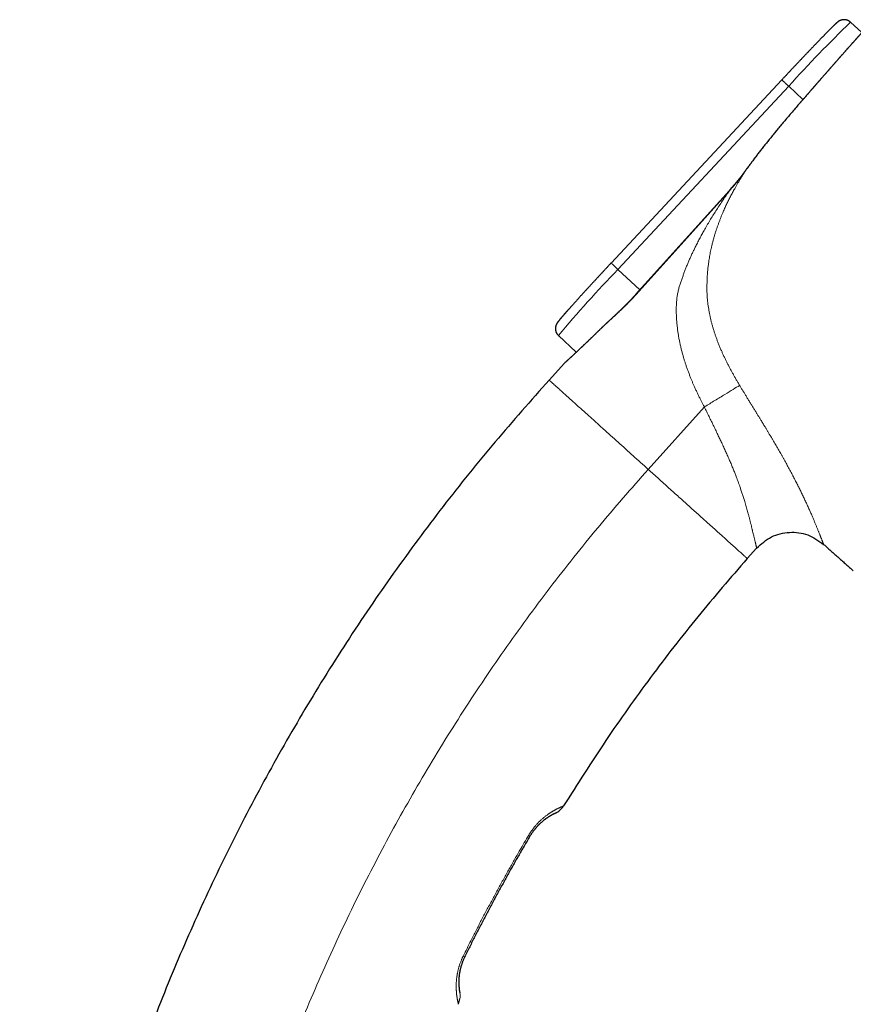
# Model space of a CAD drawing. Header units: millimetres. Extents: x 8 to 587, y 12 to 540.
# Tile 246 of 256: x 446 to 534, y 423 to 526. Entities that reach past the tile are written whole.
import ezdxf

# ---------------------------------------------------------------- set-up
doc = ezdxf.new("R2010")
doc.units = ezdxf.units.MM

msp = doc.modelspace()

# ---------------------------------------------------------------- linework, layer by layer
at = {"color": 7, "linetype": 'Continuous', "lineweight": 30}
for p, q in [((534.69, 524.96), (533.51, 526.05)), ((526.29, 520), (508.35, 500.77)), ((520.74, 508.35), (510.92, 497.45)), ((502.82, 493.15), (504.69, 491.4)), ((503.45, 490.25), (501.84, 488.47)), ((523.64, 470.83), (522.65, 469.73)), ((492.31, 422.92), (492.47, 423.51))]:
    msp.add_line(p, q, dxfattribs=at)
at = {"color": 252, "linetype": 'Continuous', "lineweight": 0}
for p, q in [((527.01, 519.33), (509.07, 500.1)), ((527.01, 519.33), (528.51, 517.94)), ((528.18, 517.56), (528.18, 517.56)), ((520.76, 508.33), (510.95, 497.43)), ((520.76, 508.33), (520.74, 508.35)), ((509.07, 500.1), (511.37, 497.95)), ((510.95, 497.43), (510.92, 497.45)), ((518.15, 485.66), (512.25, 479.1))]:
    msp.add_line(p, q, dxfattribs=at)
at = {"color": 252, "linetype": 'Continuous', "lineweight": 0, "flags": 128}
for points in [[(527.01, 519.33), (526.97, 519.37), (526.93, 519.4), (526.9, 519.44), (526.86, 519.47), (526.83, 519.5), (526.79, 519.54), (526.76, 519.57), (526.72, 519.6), (526.69, 519.63), (526.66, 519.66), (526.62, 519.69), (526.59, 519.72), (526.56, 519.75), (526.54, 519.78), (526.51, 519.8), (526.48, 519.82), (526.46, 519.85), (526.44, 519.87), (526.41, 519.89), (526.39, 519.91), (526.38, 519.92), (526.36, 519.94), (526.34, 519.95), (526.33, 519.97), (526.32, 519.98), (526.31, 519.98), (526.3, 519.99), (526.3, 520), (526.29, 520), (526.29, 520), (526.29, 520)], [(522.49, 510.51), (522.49, 510.51), (522.49, 510.51)], [(509.07, 500.1), (509.03, 500.14), (509, 500.17), (508.96, 500.21), (508.92, 500.24), (508.89, 500.27), (508.85, 500.31), (508.82, 500.34), (508.78, 500.37), (508.75, 500.4), (508.72, 500.43), (508.68, 500.46), (508.65, 500.49), (508.62, 500.52), (508.6, 500.54), (508.57, 500.57), (508.54, 500.59), (508.52, 500.62), (508.5, 500.64), (508.47, 500.66), (508.45, 500.68), (508.44, 500.69), (508.42, 500.71), (508.41, 500.72), (508.39, 500.73), (508.38, 500.74), (508.37, 500.75), (508.36, 500.76), (508.36, 500.77), (508.35, 500.77), (508.35, 500.77), (508.35, 500.77)]]:
    msp.add_lwpolyline(points, dxfattribs=at)
at = {"color": 252, "linetype": 'Continuous', "lineweight": 0}
for centre, radius, start, end in [((620.99, 434.87), 126.36, 133.8096, 138.0503), ((597.69, 414.17), 123.44, 135.8804, 140.2225), ((499.25, 439.92), 0.868, 49.2334, 60.081), ((492.39, 427.12), 0.961, 53.899, 64.4728)]:
    msp.add_arc(centre, radius, start, end, dxfattribs=at)
at = {"color": 7, "linetype": 'Continuous', "lineweight": 30}
for points, knots in [([(533.51, 526.05), (533.5, 526.06), (533.48, 526.08), (533.45, 526.11), (533.41, 526.13), (533.37, 526.16), (533.33, 526.19), (533.29, 526.21), (533.25, 526.23), (533.21, 526.25), (533.16, 526.26), (533.12, 526.28), (533.08, 526.29), (533.03, 526.3), (532.99, 526.31), (532.94, 526.32), (532.9, 526.32), (532.86, 526.32), (532.81, 526.32), (532.77, 526.32), (532.73, 526.32), (532.69, 526.31), (532.65, 526.31), (532.62, 526.3), (532.58, 526.29), (532.55, 526.28), (532.52, 526.27), (532.49, 526.26), (532.46, 526.25), (532.43, 526.24), (532.41, 526.23), (532.39, 526.22), (532.37, 526.21), (532.34, 526.2), (532.33, 526.19), (532.31, 526.18), (532.29, 526.17), (532.27, 526.16), (532.25, 526.15), (532.24, 526.14), (532.22, 526.12), (532.2, 526.11), (532.19, 526.1), (532.17, 526.08), (532.15, 526.07), (532.13, 526.05), (532.1, 526.03), (532.07, 526), (532.03, 525.97), (532, 525.94), (531.97, 525.91), (531.93, 525.88), (531.9, 525.85), (531.87, 525.82), (531.83, 525.78), (531.79, 525.75), (531.76, 525.71), (531.72, 525.67), (531.68, 525.63), (531.64, 525.59), (531.59, 525.55), (531.55, 525.51), (531.51, 525.47), (531.46, 525.42), (531.41, 525.37), (531.36, 525.32), (531.31, 525.27), (531.26, 525.22), (531.21, 525.17), (531.16, 525.12), (531.1, 525.06), (531.05, 525), (530.99, 524.95), (530.93, 524.89), (530.87, 524.83), (530.81, 524.77), (530.75, 524.7), (530.69, 524.64), (530.62, 524.57), (530.56, 524.5), (530.49, 524.44), (530.43, 524.37), (530.36, 524.3), (530.29, 524.22), (530.22, 524.15), (530.15, 524.08), (530.07, 524), (530, 523.93), (529.92, 523.85), (529.85, 523.77), (529.77, 523.69), (529.7, 523.61), (529.62, 523.53), (529.54, 523.44), (529.46, 523.36), (529.38, 523.28), (529.3, 523.19), (529.21, 523.1), (529.13, 523.02), (529.05, 522.93), (528.96, 522.84), (528.88, 522.75), (528.79, 522.66), (528.7, 522.57), (528.62, 522.48), (528.53, 522.38), (528.44, 522.29), (528.35, 522.2), (528.26, 522.1), (528.17, 522.01), (528.08, 521.91), (527.99, 521.82), (527.9, 521.72), (527.81, 521.62), (527.72, 521.52), (527.62, 521.42), (527.53, 521.33), (527.44, 521.23), (527.34, 521.13), (527.25, 521.03), (527.16, 520.93), (527.06, 520.83), (526.97, 520.73), (526.87, 520.63), (526.78, 520.52), (526.68, 520.42), (526.59, 520.32), (526.49, 520.22), (526.4, 520.12), (526.33, 520.05), (526.3, 520.01), (526.29, 520)], [0, 0, 0, 0, 0.002479, 0.00591, 0.009325, 0.012725, 0.01611, 0.019481, 0.022836, 0.026177, 0.029502, 0.032811, 0.036104, 0.039378, 0.042633, 0.045867, 0.049076, 0.052258, 0.055406, 0.058517, 0.061582, 0.064595, 0.067547, 0.070434, 0.073251, 0.075998, 0.078679, 0.081302, 0.083881, 0.086431, 0.088972, 0.091524, 0.094105, 0.09674, 0.099456, 0.102283, 0.105254, 0.108408, 0.111787, 0.115443, 0.11944, 0.123857, 0.1288, 0.134419, 0.140935, 0.148717, 0.15848, 0.172043, 0.185659, 0.198025, 0.209516, 0.220464, 0.232045, 0.243217, 0.254105, 0.264793, 0.275334, 0.285761, 0.296101, 0.30637, 0.316581, 0.326744, 0.336868, 0.346959, 0.357021, 0.367059, 0.377076, 0.387075, 0.397058, 0.407027, 0.416983, 0.426929, 0.436865, 0.446792, 0.456712, 0.466625, 0.476531, 0.486431, 0.496327, 0.506217, 0.516104, 0.525986, 0.535865, 0.545741, 0.555614, 0.565484, 0.575351, 0.585216, 0.595079, 0.604939, 0.614798, 0.624656, 0.634511, 0.644365, 0.654218, 0.664069, 0.673919, 0.683768, 0.693616, 0.703463, 0.713309, 0.723155, 0.732999, 0.742843, 0.752686, 0.762528, 0.77237, 0.782211, 0.792051, 0.801891, 0.811731, 0.82157, 0.831409, 0.841247, 0.851085, 0.860923, 0.87076, 0.880597, 0.890434, 0.900271, 0.910107, 0.919944, 0.92978, 0.939616, 0.949451, 0.959287, 0.969123, 0.978958, 0.988794, 0.998112, 1, 1, 1, 1]), ([(535, 525.3), (534.99, 525.3), (534.99, 525.29), (534.97, 525.28), (534.96, 525.26), (534.94, 525.24), (534.93, 525.22), (534.91, 525.2), (534.89, 525.18), (534.87, 525.16), (534.84, 525.13), (534.82, 525.1), (534.8, 525.08), (534.77, 525.05), (534.74, 525.01), (534.71, 524.98), (534.68, 524.94), (534.64, 524.91), (534.61, 524.87), (534.57, 524.83), (534.54, 524.79), (534.5, 524.74), (534.46, 524.7), (534.41, 524.65), (534.37, 524.6), (534.33, 524.55), (534.28, 524.5), (534.23, 524.45), (534.19, 524.39), (534.14, 524.34), (534.08, 524.28), (534.03, 524.22), (533.98, 524.16), (533.92, 524.1), (533.87, 524.04), (533.81, 523.97), (533.75, 523.91), (533.69, 523.84), (533.63, 523.77), (533.57, 523.7), (533.5, 523.63), (533.44, 523.55), (533.37, 523.48), (533.3, 523.4), (533.24, 523.33), (533.17, 523.25), (533.1, 523.17), (533.02, 523.09), (532.95, 523), (532.88, 522.92), (532.8, 522.84), (532.73, 522.75), (532.65, 522.66), (532.57, 522.58), (532.49, 522.49), (532.41, 522.4), (532.33, 522.3), (532.25, 522.21), (532.17, 522.12), (532.09, 522.02), (532, 521.93), (531.92, 521.83), (531.83, 521.73), (531.74, 521.64), (531.66, 521.54), (531.57, 521.44), (531.48, 521.34), (531.39, 521.23), (531.3, 521.13), (531.21, 521.03), (531.12, 520.92), (531.02, 520.82), (530.93, 520.71), (530.84, 520.6), (530.74, 520.5), (530.65, 520.39), (530.55, 520.28), (530.46, 520.17), (530.36, 520.06), (530.27, 519.95), (530.17, 519.84), (530.07, 519.73), (529.97, 519.62), (529.88, 519.51), (529.78, 519.39), (529.68, 519.28), (529.58, 519.17), (529.48, 519.05), (529.38, 518.94), (529.28, 518.82), (529.18, 518.71), (529.08, 518.59), (528.98, 518.48), (528.88, 518.36), (528.78, 518.24), (528.68, 518.13), (528.57, 518.01), (528.47, 517.9), (528.37, 517.78), (528.27, 517.67), (528.21, 517.59), (528.18, 517.56)], [0, 0, 0, 0, 0.0101324, 0.0203093, 0.0304876, 0.0406591, 0.0508176, 0.0609569, 0.0710709, 0.0811538, 0.0911996, 0.1012045, 0.1112128, 0.1213222, 0.1314271, 0.1415308, 0.1516361, 0.1617456, 0.1718624, 0.1819918, 0.1920981, 0.2022094, 0.2123401, 0.2224814, 0.2326246, 0.2427581, 0.2528735, 0.2629602, 0.2730475, 0.2831845, 0.2933026, 0.3034053, 0.313496, 0.323578, 0.3336546, 0.3437294, 0.3538054, 0.3638852, 0.3739721, 0.3840694, 0.3941806, 0.404309, 0.414458, 0.4246333, 0.4347398, 0.4448456, 0.4549823, 0.4651355, 0.4752907, 0.4854288, 0.4955359, 0.5055985, 0.5156574, 0.5257639, 0.5358647, 0.5459633, 0.5560631, 0.5661665, 0.5762768, 0.5863975, 0.5965305, 0.6066556, 0.6167752, 0.6268927, 0.6370115, 0.6471339, 0.6572634, 0.6674048, 0.6774968, 0.6875986, 0.6977336, 0.7078866, 0.7180418, 0.7281785, 0.7382814, 0.7483371, 0.7584097, 0.7685597, 0.7786906, 0.7888057, 0.7989087, 0.8090027, 0.8190912, 0.8291777, 0.8392653, 0.8493566, 0.8594547, 0.8695632, 0.8796855, 0.8898248, 0.8999846, 0.9101675, 0.9202276, 0.9302748, 0.940357, 0.9504689, 0.9606052, 0.9707603, 0.9809286, 0.9911044, 1, 1, 1, 1]), ([(528.18, 517.56), (528.05, 517.41), (527.78, 517.1), (527.38, 516.63), (526.98, 516.16), (526.6, 515.71), (526.23, 515.27), (525.88, 514.85), (525.54, 514.44), (525.21, 514.03), (524.9, 513.64), (524.59, 513.27), (524.3, 512.9), (524.02, 512.54), (523.75, 512.19), (523.49, 511.85), (523.24, 511.52), (522.99, 511.19), (522.75, 510.86), (522.59, 510.64), (522.5, 510.52), (522.49, 510.51)], [0, 0, 0, 0, 0.064074, 0.135813, 0.204101, 0.269428, 0.332259, 0.392945, 0.451757, 0.508912, 0.564594, 0.617999, 0.669555, 0.719568, 0.768216, 0.815642, 0.861968, 0.907294, 0.951648, 0.994955, 1, 1, 1, 1]), ([(522.49, 510.51), (522.46, 510.46), (522.39, 510.37), (522.28, 510.21), (522.15, 510.04), (522.01, 509.86), (521.86, 509.67), (521.7, 509.48), (521.55, 509.29), (521.39, 509.1), (521.22, 508.9), (521.06, 508.71), (520.9, 508.53), (520.79, 508.41), (520.74, 508.35)], [0, 0, 0, 0, 0.0565562, 0.1302776, 0.2080154, 0.2906023, 0.3779833, 0.4660892, 0.5550266, 0.6448155, 0.7354769, 0.827032, 0.919503, 1, 1, 1, 1]), ([(508.35, 500.77), (508.33, 500.75), (508.29, 500.7), (508.21, 500.62), (508.11, 500.52), (508.02, 500.41), (507.92, 500.31), (507.83, 500.21), (507.73, 500.11), (507.64, 500.01), (507.55, 499.91), (507.45, 499.81), (507.36, 499.71), (507.27, 499.61), (507.17, 499.51), (507.08, 499.41), (506.99, 499.31), (506.9, 499.21), (506.81, 499.11), (506.72, 499.01), (506.63, 498.91), (506.54, 498.82), (506.45, 498.72), (506.36, 498.62), (506.27, 498.53), (506.18, 498.43), (506.1, 498.34), (506.01, 498.24), (505.93, 498.15), (505.84, 498.06), (505.76, 497.97), (505.67, 497.88), (505.59, 497.79), (505.51, 497.7), (505.43, 497.61), (505.35, 497.52), (505.27, 497.43), (505.19, 497.35), (505.11, 497.26), (505.04, 497.18), (504.96, 497.09), (504.89, 497.01), (504.81, 496.93), (504.74, 496.85), (504.67, 496.77), (504.6, 496.69), (504.53, 496.61), (504.46, 496.54), (504.39, 496.46), (504.33, 496.39), (504.26, 496.32), (504.2, 496.24), (504.13, 496.17), (504.07, 496.11), (504.01, 496.04), (503.95, 495.97), (503.89, 495.9), (503.84, 495.84), (503.78, 495.78), (503.73, 495.72), (503.67, 495.66), (503.62, 495.6), (503.57, 495.54), (503.52, 495.48), (503.47, 495.43), (503.42, 495.37), (503.38, 495.32), (503.33, 495.27), (503.29, 495.22), (503.25, 495.17), (503.21, 495.13), (503.17, 495.08), (503.13, 495.04), (503.1, 494.99), (503.06, 494.95), (503.03, 494.91), (502.99, 494.87), (502.96, 494.84), (502.93, 494.8), (502.9, 494.76), (502.88, 494.73), (502.85, 494.69), (502.82, 494.66), (502.79, 494.62), (502.76, 494.58), (502.74, 494.55), (502.71, 494.52), (502.7, 494.49), (502.68, 494.47), (502.67, 494.45), (502.66, 494.43), (502.65, 494.42), (502.64, 494.4), (502.63, 494.38), (502.62, 494.36), (502.61, 494.34), (502.6, 494.32), (502.59, 494.3), (502.58, 494.28), (502.57, 494.26), (502.56, 494.24), (502.55, 494.21), (502.54, 494.18), (502.54, 494.16), (502.53, 494.13), (502.52, 494.09), (502.51, 494.06), (502.51, 494.03), (502.5, 493.99), (502.5, 493.95), (502.5, 493.91), (502.5, 493.87), (502.5, 493.83), (502.5, 493.78), (502.51, 493.74), (502.51, 493.7), (502.52, 493.65), (502.53, 493.61), (502.55, 493.57), (502.56, 493.52), (502.58, 493.48), (502.6, 493.43), (502.63, 493.39), (502.65, 493.34), (502.68, 493.3), (502.71, 493.26), (502.74, 493.23), (502.77, 493.19), (502.8, 493.16), (502.81, 493.15), (502.82, 493.15)], [0, 0, 0, 0, 0.0051755, 0.0150093, 0.0248431, 0.034677, 0.044511, 0.054345, 0.0641791, 0.0740133, 0.0838477, 0.0936821, 0.1035168, 0.1133516, 0.1231866, 0.1330218, 0.1428573, 0.1526931, 0.1625291, 0.1723655, 0.1822022, 0.1920393, 0.2018768, 0.2117148, 0.2215532, 0.231392, 0.2412315, 0.2510714, 0.260912, 0.2707533, 0.2805952, 0.2904379, 0.3002814, 0.3101257, 0.3199709, 0.3298171, 0.3396643, 0.3495127, 0.3593622, 0.369213, 0.3790652, 0.3889188, 0.398774, 0.4086309, 0.4184896, 0.4283502, 0.438213, 0.448078, 0.4579456, 0.4678158, 0.4776889, 0.4875651, 0.4974448, 0.5073283, 0.5172158, 0.5271078, 0.5370048, 0.5469072, 0.5568155, 0.5667305, 0.5766528, 0.5865833, 0.596523, 0.6064728, 0.6164342, 0.6264086, 0.6363977, 0.6464036, 0.6564288, 0.6664762, 0.6765493, 0.6866525, 0.6967911, 0.7069717, 0.7172026, 0.7274946, 0.7378616, 0.7483222, 0.7589017, 0.7696359, 0.7805771, 0.7918059, 0.8034562, 0.8157735, 0.82929, 0.8455651, 0.8556671, 0.8630603, 0.8693511, 0.8747735, 0.8795358, 0.883785, 0.8876285, 0.8911472, 0.8944051, 0.8974541, 0.9003378, 0.9030937, 0.905755, 0.9083514, 0.9109098, 0.9134552, 0.9160035, 0.9185741, 0.9211855, 0.9238526, 0.9265866, 0.9293939, 0.9322761, 0.93523, 0.9382487, 0.9413231, 0.944443, 0.947599, 0.9507827, 0.953987, 0.9572067, 0.9604375, 0.9636763, 0.9672786, 0.9708759, 0.9744566, 0.9780196, 0.9815649, 0.9850925, 0.9886029, 0.9920963, 0.9955731, 0.9990339, 1, 1, 1, 1]), ([(510.92, 497.45), (510.91, 497.43), (510.86, 497.38), (510.78, 497.29), (510.68, 497.18), (510.58, 497.07), (510.48, 496.97), (510.37, 496.86), (510.27, 496.75), (510.17, 496.65), (510.07, 496.54), (509.96, 496.44), (509.86, 496.33), (509.75, 496.23), (509.65, 496.12), (509.54, 496.02), (509.44, 495.92), (509.33, 495.81), (509.22, 495.71), (509.12, 495.61), (509.01, 495.51), (508.9, 495.41), (508.79, 495.3), (508.68, 495.2), (508.57, 495.1), (508.47, 495), (508.36, 494.9), (508.25, 494.8), (508.15, 494.71), (508.05, 494.61), (507.94, 494.52), (507.84, 494.42), (507.74, 494.32), (507.64, 494.23), (507.54, 494.13), (507.44, 494.04), (507.35, 493.95), (507.26, 493.86), (507.17, 493.78), (507.08, 493.69), (506.98, 493.6), (506.89, 493.51), (506.8, 493.42), (506.71, 493.33), (506.62, 493.24), (506.53, 493.15), (506.44, 493.07), (506.35, 492.98), (506.27, 492.9), (506.18, 492.82), (506.1, 492.74), (506.01, 492.66), (505.93, 492.58), (505.85, 492.5), (505.77, 492.42), (505.69, 492.35), (505.61, 492.27), (505.54, 492.2), (505.46, 492.13), (505.39, 492.05), (505.32, 491.98), (505.24, 491.92), (505.17, 491.85), (505.1, 491.78), (505.03, 491.72), (504.97, 491.66), (504.9, 491.59), (504.84, 491.53), (504.77, 491.47), (504.71, 491.41), (504.65, 491.36), (504.59, 491.3), (504.53, 491.25), (504.48, 491.2), (504.42, 491.14), (504.37, 491.09), (504.32, 491.05), (504.27, 491), (504.22, 490.95), (504.17, 490.91), (504.12, 490.87), (504.08, 490.83), (504.03, 490.79), (503.99, 490.75), (503.95, 490.71), (503.91, 490.68), (503.88, 490.64), (503.84, 490.61), (503.81, 490.58), (503.78, 490.55), (503.75, 490.52), (503.72, 490.5), (503.69, 490.47), (503.66, 490.45), (503.64, 490.43), (503.62, 490.41), (503.6, 490.39), (503.58, 490.37), (503.56, 490.36), (503.55, 490.34), (503.53, 490.33), (503.52, 490.32), (503.51, 490.31), (503.5, 490.3), (503.49, 490.3), (503.49, 490.29), (503.49, 490.29), (503.48, 490.29), (503.48, 490.29), (503.48, 490.29)], [0, 0, 0, 0, 0.004326, 0.013599, 0.022886, 0.032178, 0.041461, 0.050723, 0.059955, 0.06916, 0.0785, 0.087853, 0.09723, 0.106632, 0.116064, 0.125527, 0.135025, 0.14456, 0.154138, 0.163743, 0.173379, 0.183077, 0.192825, 0.202611, 0.212421, 0.222244, 0.232063, 0.241878, 0.251072, 0.260761, 0.27044, 0.280112, 0.289779, 0.299446, 0.309115, 0.318787, 0.328467, 0.336894, 0.345724, 0.355395, 0.365056, 0.37471, 0.384358, 0.394003, 0.403649, 0.413296, 0.422949, 0.432593, 0.442254, 0.451903, 0.461543, 0.471178, 0.48081, 0.490443, 0.500079, 0.509721, 0.519371, 0.529022, 0.538688, 0.548344, 0.557994, 0.567641, 0.577288, 0.586938, 0.596592, 0.606256, 0.615994, 0.625661, 0.635362, 0.645087, 0.654822, 0.664557, 0.674274, 0.683962, 0.693609, 0.703213, 0.712912, 0.7226, 0.732283, 0.741964, 0.751647, 0.761333, 0.771027, 0.780731, 0.790453, 0.800139, 0.809832, 0.819537, 0.82925, 0.838966, 0.848682, 0.858393, 0.868094, 0.877783, 0.887462, 0.897135, 0.906802, 0.916464, 0.926127, 0.935794, 0.94547, 0.95516, 0.964875, 0.973515, 0.981741, 0.988517, 0.994214, 0.99878, 1, 1, 1, 1]), ([(503.48, 490.29), (503.49, 490.29), (503.49, 490.29), (503.49, 490.29), (503.49, 490.29), (503.49, 490.3), (503.5, 490.3), (503.5, 490.3), (503.51, 490.31), (503.52, 490.31), (503.52, 490.32), (503.52, 490.32), (503.52, 490.32)], [0, 0, 0, 0, 0.208937, 0.374903, 0.508628, 0.618308, 0.710309, 0.789725, 0.860815, 0.927359, 0.992827, 1, 1, 1, 1]), ([(501.84, 488.47), (499.93, 486.32), (496.09, 482.01), (490.65, 475.23), (485.44, 468.21), (480.5, 460.95), (475.87, 453.5), (471.56, 445.88), (467.57, 438.13), (463.9, 430.2), (460.57, 422.18), (457.59, 414.09), (454.96, 405.94), (452.65, 397.71), (450.68, 389.41), (449.05, 381.07), (447.75, 372.7), (446.77, 364.33), (446.4, 358.73), (446.21, 355.95)], [0, 0, 0, 0, 0.058889, 0.118179, 0.177824, 0.237778, 0.297993, 0.357337, 0.416838, 0.476444, 0.536108, 0.594551, 0.652954, 0.711272, 0.769459, 0.827469, 0.885258, 0.942782, 1, 1, 1, 1]), ([(530.68, 471.22), (530.68, 471.22), (530.83, 471.09), (531.12, 470.83), (531.54, 470.45), (531.96, 470.09), (532.36, 469.73), (532.75, 469.38), (533.13, 469.04), (533.48, 468.73), (533.7, 468.53), (533.8, 468.44)], [0, 0, 0, 0, 0.000325, 0.138893, 0.275949, 0.411369, 0.537439, 0.661837, 0.784458, 0.905197, 1, 1, 1, 1]), ([(522.65, 469.73), (520.9, 467.71), (517.39, 463.65), (512.45, 457.26), (507.72, 450.64), (504.82, 446.05), (503.36, 443.75)], [0, 0, 0, 0, 0.247647, 0.497011, 0.747872, 1, 1, 1, 1]), ([(502.49, 442.98), (502.49, 442.98), (502.49, 442.98), (502.47, 442.97), (502.46, 442.96), (502.44, 442.95), (502.41, 442.94), (502.38, 442.93), (502.35, 442.91), (502.31, 442.9), (502.27, 442.87), (502.23, 442.85), (502.18, 442.83), (502.14, 442.8), (502.09, 442.78), (502.05, 442.76), (502.01, 442.73), (501.96, 442.7), (501.91, 442.67), (501.86, 442.64), (501.8, 442.61), (501.75, 442.58), (501.69, 442.54), (501.63, 442.5), (501.57, 442.46), (501.5, 442.41), (501.44, 442.36), (501.37, 442.31), (501.29, 442.25), (501.22, 442.2), (501.14, 442.13), (501.06, 442.06), (500.98, 441.99), (500.89, 441.91), (500.82, 441.84), (500.75, 441.77), (500.69, 441.72), (500.64, 441.66), (500.58, 441.6), (500.52, 441.53), (500.46, 441.47), (500.4, 441.4), (500.35, 441.33), (500.29, 441.26), (500.23, 441.18), (500.17, 441.1), (500.11, 441.02), (500.05, 440.94), (499.99, 440.85), (499.94, 440.77), (499.88, 440.67), (499.84, 440.61), (499.82, 440.58)], [0, 0, 0, 0, 0.038647, 0.077345, 0.11607, 0.145228, 0.174386, 0.203591, 0.232797, 0.262158, 0.29152, 0.32094, 0.35036, 0.370719, 0.391078, 0.411462, 0.431846, 0.45228, 0.472723, 0.492232, 0.51175, 0.53134, 0.550929, 0.570561, 0.590192, 0.609909, 0.62964, 0.649151, 0.668699, 0.688268, 0.708006, 0.72777, 0.747728, 0.767722, 0.787793, 0.799966, 0.81215, 0.824444, 0.836738, 0.849096, 0.861454, 0.873944, 0.886456, 0.898702, 0.910947, 0.923298, 0.935648, 0.948245, 0.960841, 0.97358, 0.98632, 1, 1, 1, 1]), ([(499.82, 440.58), (499.62, 440.23), (499.21, 439.54), (498.61, 438.5), (498.01, 437.46), (497.43, 436.41), (496.85, 435.36), (496.27, 434.31), (495.7, 433.25), (495.14, 432.18), (494.58, 431.12), (494.04, 430.05), (493.49, 428.97), (493.14, 428.25), (492.96, 427.89)], [0, 0, 0, 0, 0.083256, 0.166514, 0.24977, 0.333057, 0.416345, 0.499632, 0.583011, 0.666391, 0.74977, 0.83318, 0.91659, 1, 1, 1, 1]), ([(492.96, 427.89), (492.94, 427.86), (492.91, 427.79), (492.86, 427.68), (492.81, 427.57), (492.77, 427.46), (492.73, 427.35), (492.69, 427.24), (492.65, 427.13), (492.62, 427.03), (492.58, 426.93), (492.56, 426.82), (492.53, 426.72), (492.5, 426.62), (492.48, 426.51), (492.46, 426.41), (492.44, 426.3), (492.42, 426.2), (492.4, 426.1), (492.39, 426), (492.38, 425.91), (492.37, 425.81), (492.36, 425.72), (492.36, 425.63), (492.35, 425.53), (492.35, 425.42), (492.34, 425.3), (492.34, 425.19), (492.35, 425.09), (492.35, 424.99), (492.35, 424.89), (492.36, 424.8), (492.37, 424.7), (492.38, 424.62), (492.38, 424.54), (492.39, 424.47), (492.4, 424.41), (492.41, 424.35), (492.42, 424.3), (492.42, 424.26), (492.43, 424.22), (492.44, 424.19), (492.44, 424.16), (492.45, 424.14), (492.45, 424.13), (492.45, 424.12), (492.45, 424.12), (492.45, 424.12)], [0, 0, 0, 0, 0.013414, 0.026841, 0.040256, 0.054098, 0.067952, 0.081796, 0.095195, 0.108604, 0.122004, 0.135702, 0.149408, 0.163107, 0.178736, 0.194365, 0.210118, 0.225872, 0.241948, 0.258025, 0.274187, 0.290349, 0.307508, 0.324671, 0.34183, 0.367772, 0.393714, 0.420147, 0.44658, 0.473133, 0.499685, 0.530517, 0.561349, 0.592295, 0.623241, 0.654376, 0.685241, 0.716105, 0.747844, 0.779588, 0.811328, 0.843714, 0.8761, 0.907048, 0.937996, 0.968998, 1, 1, 1, 1])]:
    msp.add_open_spline(points, degree=3, knots=knots, dxfattribs=at)
at = {"color": 252, "linetype": 'Continuous', "lineweight": 0}
for points, knots in [([(535, 525.3), (534.99, 525.3), (534.98, 525.29), (534.96, 525.26), (534.93, 525.23), (534.9, 525.2), (534.87, 525.16), (534.83, 525.11), (534.78, 525.06), (534.74, 525.01), (534.7, 524.97), (534.65, 524.91), (534.6, 524.86), (534.55, 524.8), (534.49, 524.73), (534.41, 524.65), (534.33, 524.56), (534.25, 524.47), (534.17, 524.37), (534.08, 524.28), (533.99, 524.17), (533.9, 524.07), (533.8, 523.96), (533.71, 523.86), (533.63, 523.76), (533.54, 523.66), (533.44, 523.56), (533.35, 523.45), (533.24, 523.33), (533.12, 523.19), (532.98, 523.04), (532.85, 522.89), (532.72, 522.75), (532.59, 522.6), (532.46, 522.45), (532.32, 522.29), (532.19, 522.14), (532.06, 522), (531.94, 521.86), (531.82, 521.72), (531.69, 521.58), (531.57, 521.44), (531.43, 521.27), (531.27, 521.09), (531.09, 520.89), (530.91, 520.68), (530.72, 520.47), (530.53, 520.26), (530.36, 520.06), (530.21, 519.89), (530.07, 519.73), (529.93, 519.57), (529.79, 519.41), (529.65, 519.24), (529.49, 519.07), (529.34, 518.89), (529.19, 518.72), (529.04, 518.54), (528.88, 518.36), (528.71, 518.16), (528.53, 517.96), (528.36, 517.76), (528.24, 517.63), (528.18, 517.56)], [0, 0, 0, 0, 0.014243, 0.031414, 0.048587, 0.065758, 0.083029, 0.100303, 0.117574, 0.131957, 0.146342, 0.160725, 0.175166, 0.18961, 0.204051, 0.223582, 0.243129, 0.2603, 0.277474, 0.294645, 0.311917, 0.329191, 0.346462, 0.360845, 0.37523, 0.389613, 0.404055, 0.418499, 0.432941, 0.452472, 0.472019, 0.489193, 0.50637, 0.523544, 0.540818, 0.558095, 0.575369, 0.589755, 0.604142, 0.618528, 0.632972, 0.647418, 0.661862, 0.681396, 0.700946, 0.720848, 0.74075, 0.76072, 0.780691, 0.794884, 0.809077, 0.823294, 0.837512, 0.852883, 0.868256, 0.883626, 0.899069, 0.914513, 0.929955, 0.947437, 0.964931, 0.98246, 1, 1, 1, 1]), ([(528.18, 517.56), (527.96, 517.31), (527.53, 516.8), (526.88, 516.04), (526.23, 515.28), (525.6, 514.51), (525.03, 513.81), (524.54, 513.2), (524.12, 512.67), (523.71, 512.13), (523.3, 511.6), (522.89, 511.05), (522.63, 510.69), (522.49, 510.51)], [0, 0, 0, 0, 0.110345, 0.220693, 0.33104, 0.441413, 0.551785, 0.626464, 0.701143, 0.775821, 0.850547, 0.925275, 1, 1, 1, 1]), ([(522.49, 510.51), (522.46, 510.44), (522.38, 510.32), (522.26, 510.14), (522.13, 509.92), (521.97, 509.66), (521.8, 509.38), (521.64, 509.11), (521.49, 508.84), (521.31, 508.53), (521.11, 508.17), (520.89, 507.75), (520.68, 507.33), (520.47, 506.91), (520.27, 506.48), (520.1, 506.09), (519.96, 505.75), (519.84, 505.46), (519.73, 505.16), (519.62, 504.86), (519.51, 504.56), (519.4, 504.25), (519.3, 503.94), (519.2, 503.61), (519.11, 503.29), (519.02, 502.96), (518.94, 502.62), (518.87, 502.31), (518.8, 502.01), (518.75, 501.73), (518.7, 501.45), (518.65, 501.16), (518.61, 500.88), (518.57, 500.61), (518.54, 500.37), (518.51, 500.13), (518.49, 499.86), (518.47, 499.56), (518.45, 499.29), (518.44, 499.05), (518.43, 498.8), (518.42, 498.51), (518.42, 498.2), (518.42, 497.89), (518.43, 497.57), (518.45, 497.26), (518.47, 496.93), (518.51, 496.61), (518.55, 496.27), (518.6, 495.93), (518.66, 495.6), (518.72, 495.26), (518.8, 494.93), (518.88, 494.6), (518.96, 494.27), (519.06, 493.94), (519.16, 493.61), (519.27, 493.29), (519.38, 492.95), (519.51, 492.61), (519.64, 492.27), (519.78, 491.92), (519.93, 491.59), (520.07, 491.27), (520.21, 490.96), (520.36, 490.65), (520.51, 490.34), (520.67, 490.03), (520.83, 489.73), (520.99, 489.42), (521.16, 489.12), (521.33, 488.81), (521.5, 488.51), (521.68, 488.21), (521.8, 488.01), (521.86, 487.91)], [0, 0, 0, 0, 0.010306, 0.020613, 0.03092, 0.046416, 0.061912, 0.075696, 0.089481, 0.103265, 0.123966, 0.144667, 0.165436, 0.186204, 0.206904, 0.227603, 0.241324, 0.255046, 0.268768, 0.282574, 0.29638, 0.310186, 0.324704, 0.339222, 0.353739, 0.368293, 0.382848, 0.397401, 0.409439, 0.421478, 0.433516, 0.445583, 0.45765, 0.469716, 0.478811, 0.487905, 0.499963, 0.512022, 0.524079, 0.533074, 0.542068, 0.554661, 0.567255, 0.579848, 0.592487, 0.605128, 0.617767, 0.63131, 0.644853, 0.658426, 0.671999, 0.685541, 0.699084, 0.712653, 0.726222, 0.739764, 0.753306, 0.76687, 0.780435, 0.795053, 0.809672, 0.824315, 0.838958, 0.852296, 0.865636, 0.878975, 0.892348, 0.905723, 0.919096, 0.932565, 0.946035, 0.959505, 0.973003, 0.986502, 1, 1, 1, 1]), ([(522.49, 510.51), (522.45, 510.44), (522.35, 510.3), (522.15, 510.04), (521.91, 509.72), (521.62, 509.36), (521.34, 509.01), (521.05, 508.67), (520.86, 508.44), (520.76, 508.33)], [0, 0, 0, 0, 0.089838, 0.179677, 0.359426, 0.519511, 0.679596, 0.839798, 1, 1, 1, 1]), ([(515.71, 498.85), (515.71, 498.85), (515.75, 498.98), (515.84, 499.23), (515.97, 499.61), (516.11, 499.98), (516.25, 500.35), (516.4, 500.72), (516.56, 501.09), (516.72, 501.45), (516.89, 501.81), (517.06, 502.17), (517.25, 502.56), (517.47, 502.98), (517.7, 503.43), (517.94, 503.87), (518.2, 504.34), (518.49, 504.83), (518.8, 505.36), (519.12, 505.87), (519.45, 506.38), (519.78, 506.89), (520.11, 507.39), (520.44, 507.87), (520.65, 508.18), (520.76, 508.33)], [0, 0, 0, 0, 0.000005, 0.036616, 0.073226, 0.109909, 0.146595, 0.183279, 0.219903, 0.256526, 0.293489, 0.330455, 0.367418, 0.414182, 0.46095, 0.507718, 0.554481, 0.61092, 0.667364, 0.72381, 0.780251, 0.836791, 0.893332, 0.946666, 1, 1, 1, 1]), ([(518.15, 485.65), (518.15, 485.65), (518.1, 485.75), (518, 485.94), (517.85, 486.23), (517.69, 486.53), (517.54, 486.84), (517.38, 487.17), (517.23, 487.5), (517.08, 487.82), (516.95, 488.13), (516.82, 488.42), (516.7, 488.74), (516.57, 489.07), (516.44, 489.41), (516.31, 489.76), (516.2, 490.09), (516.09, 490.42), (515.99, 490.73), (515.9, 491.07), (515.8, 491.42), (515.7, 491.8), (515.62, 492.18), (515.54, 492.55), (515.46, 492.93), (515.4, 493.32), (515.34, 493.7), (515.3, 494.09), (515.26, 494.47), (515.23, 494.86), (515.21, 495.25), (515.19, 495.6), (515.19, 495.91), (515.2, 496.18), (515.21, 496.44), (515.23, 496.71), (515.25, 496.98), (515.29, 497.22), (515.32, 497.44), (515.36, 497.65), (515.4, 497.85), (515.45, 498.05), (515.51, 498.26), (515.57, 498.46), (515.64, 498.66), (515.69, 498.79), (515.71, 498.85), (515.71, 498.85)], [0, 0, 0, 0, 0.000004, 0.023027, 0.04605, 0.069072, 0.095053, 0.121037, 0.147021, 0.173001, 0.196049, 0.219098, 0.242145, 0.268598, 0.295055, 0.321512, 0.347964, 0.371825, 0.395688, 0.419549, 0.447678, 0.475818, 0.503959, 0.532098, 0.560227, 0.588634, 0.617051, 0.645472, 0.67389, 0.702297, 0.731276, 0.760256, 0.779824, 0.799408, 0.818998, 0.838586, 0.858166, 0.877732, 0.892924, 0.908121, 0.923318, 0.938509, 0.953878, 0.969253, 0.984628, 0.999996, 1, 1, 1, 1]), ([(510.95, 497.43), (510.89, 497.37), (510.78, 497.25), (510.62, 497.07), (510.45, 496.9), (510.28, 496.72), (510.11, 496.55), (509.94, 496.37), (509.77, 496.2), (509.59, 496.03), (509.42, 495.86), (509.24, 495.7), (509.07, 495.53), (508.91, 495.39), (508.78, 495.26), (508.67, 495.16), (508.56, 495.06), (508.41, 494.93), (508.23, 494.76), (508.08, 494.63), (508.01, 494.56), (508.01, 494.56)], [0, 0, 0, 0, 0.057229, 0.114468, 0.171697, 0.229304, 0.286921, 0.344528, 0.40327, 0.462023, 0.520766, 0.579876, 0.638996, 0.698107, 0.735746, 0.773386, 0.811064, 0.848743, 0.924326, 0.999986, 1, 1, 1, 1]), ([(508.01, 494.56), (508.01, 494.56), (507.95, 494.51), (507.83, 494.4), (507.64, 494.23), (507.47, 494.06), (507.29, 493.89), (507.12, 493.72), (506.95, 493.55), (506.78, 493.39), (506.61, 493.23), (506.45, 493.07), (506.29, 492.92), (506.13, 492.76), (505.97, 492.61), (505.82, 492.47), (505.67, 492.32), (505.52, 492.18), (505.38, 492.04), (505.24, 491.91), (505.11, 491.78), (504.98, 491.66), (504.86, 491.55), (504.74, 491.43), (504.62, 491.33), (504.51, 491.22), (504.4, 491.12), (504.3, 491.03), (504.2, 490.94), (504.11, 490.85), (504.02, 490.77), (503.94, 490.7), (503.87, 490.63), (503.8, 490.57), (503.74, 490.52), (503.69, 490.47), (503.64, 490.42), (503.59, 490.38), (503.55, 490.35), (503.52, 490.31), (503.49, 490.29), (503.47, 490.27), (503.46, 490.26), (503.45, 490.25), (503.45, 490.25), (503.45, 490.25), (503.45, 490.25)], [0, 0, 0, 0, 0.000005, 0.023093, 0.046192, 0.069292, 0.092385, 0.115468, 0.138546, 0.161897, 0.185256, 0.208614, 0.231965, 0.255577, 0.279198, 0.302819, 0.326431, 0.351257, 0.376083, 0.399796, 0.423509, 0.447339, 0.471174, 0.495004, 0.518754, 0.542504, 0.56698, 0.59146, 0.615935, 0.640947, 0.665959, 0.689735, 0.713525, 0.737319, 0.761109, 0.784884, 0.808635, 0.832385, 0.856865, 0.881349, 0.905829, 0.930849, 0.955868, 0.977932, 0.999995, 1, 1, 1, 1]), ([(501.84, 488.47), (501.85, 488.46), (501.86, 488.45), (501.9, 488.41), (501.92, 488.4), (501.93, 488.39), (501.95, 488.37), (501.97, 488.35), (502, 488.33), (502.03, 488.3), (502.07, 488.27), (502.11, 488.23), (502.14, 488.2), (502.18, 488.17), (502.24, 488.11), (502.37, 488), (502.6, 487.79), (502.9, 487.52), (503.27, 487.18), (503.7, 486.8), (504.24, 486.31), (504.95, 485.67), (505.79, 484.92), (506.66, 484.13), (507.75, 483.15), (509.08, 481.95), (510.66, 480.53), (511.72, 479.58), (512.25, 479.1)], [0, 0, 0, 0, 0.138375, 0.156803, 0.175304, 0.193877, 0.212523, 0.231243, 0.250036, 0.280511, 0.307124, 0.329878, 0.348777, 0.363831, 0.375055, 0.407034, 0.438125, 0.468884, 0.499886, 0.530683, 0.56208, 0.604508, 0.656102, 0.703033, 0.749889, 0.833589, 0.916756, 1, 1, 1, 1]), ([(521.86, 487.91), (521.91, 487.82), (522.02, 487.64), (522.19, 487.36), (522.36, 487.09), (522.53, 486.81), (522.71, 486.51), (522.89, 486.21), (523.08, 485.91), (523.27, 485.61), (523.45, 485.31), (523.62, 485.03), (523.78, 484.77), (523.93, 484.52), (524.11, 484.24), (524.3, 483.92), (524.5, 483.6), (524.67, 483.31), (524.82, 483.06), (524.97, 482.81), (525.12, 482.56), (525.26, 482.32), (525.41, 482.07), (525.55, 481.83), (525.69, 481.59), (525.83, 481.35), (525.97, 481.11), (526.1, 480.87), (526.24, 480.63), (526.38, 480.38), (526.52, 480.13), (526.66, 479.88), (526.8, 479.64), (526.93, 479.39), (527.06, 479.14), (527.2, 478.9), (527.32, 478.66), (527.44, 478.43), (527.56, 478.2), (527.68, 477.98), (527.79, 477.75), (527.91, 477.53), (528.01, 477.32), (528.12, 477.11), (528.22, 476.91), (528.32, 476.71), (528.42, 476.5), (528.52, 476.29), (528.62, 476.08), (528.72, 475.87), (528.82, 475.66), (528.91, 475.46), (529, 475.26), (529.09, 475.06), (529.18, 474.86), (529.27, 474.67), (529.35, 474.48), (529.43, 474.3), (529.5, 474.12), (529.57, 473.96), (529.64, 473.8), (529.7, 473.65), (529.77, 473.49), (529.83, 473.34), (529.89, 473.2), (529.95, 473.05), (530, 472.91), (530.06, 472.78), (530.11, 472.65), (530.16, 472.52), (530.21, 472.4), (530.26, 472.29), (530.3, 472.18), (530.34, 472.07), (530.38, 471.97), (530.42, 471.88), (530.46, 471.79), (530.49, 471.7), (530.52, 471.63), (530.55, 471.56), (530.58, 471.49), (530.6, 471.43), (530.62, 471.37), (530.64, 471.33), (530.66, 471.29), (530.67, 471.26), (530.68, 471.24), (530.68, 471.22), (530.68, 471.22), (530.68, 471.22)], [0, 0, 0, 0, 0.0109215, 0.0218429, 0.0327787, 0.0437145, 0.0558824, 0.0680515, 0.0802194, 0.0924294, 0.1046405, 0.1168504, 0.1268041, 0.1367584, 0.1467121, 0.1616746, 0.1766371, 0.1870484, 0.1974603, 0.2078716, 0.2183051, 0.2287392, 0.2391727, 0.2495053, 0.2598385, 0.270171, 0.2805245, 0.2908786, 0.301232, 0.3123301, 0.3234282, 0.3345387, 0.3456491, 0.3569056, 0.368162, 0.3794319, 0.3907017, 0.4014463, 0.4121916, 0.4229362, 0.4337076, 0.4444797, 0.4552511, 0.4655308, 0.4758105, 0.4861007, 0.4963909, 0.507836, 0.519282, 0.530727, 0.5422064, 0.5536867, 0.5651661, 0.5769604, 0.5887559, 0.6005502, 0.6123833, 0.6242174, 0.6360505, 0.6469372, 0.657824, 0.6687236, 0.6796233, 0.6911904, 0.7027586, 0.7143258, 0.7259258, 0.7375267, 0.7491268, 0.7608475, 0.772569, 0.7842897, 0.7960441, 0.8077996, 0.819554, 0.8315747, 0.8435966, 0.8556172, 0.8676807, 0.8797454, 0.8918088, 0.9052594, 0.9187099, 0.9321893, 0.9456686, 0.9592364, 0.9728043, 0.9864021, 1, 1, 1, 1]), ([(523.64, 470.83), (523.64, 470.83), (523.64, 470.83), (523.64, 470.83), (523.64, 470.84), (523.64, 470.85), (523.63, 470.87), (523.63, 470.89), (523.62, 470.91), (523.62, 470.94), (523.61, 470.98), (523.6, 471.02), (523.59, 471.06), (523.58, 471.12), (523.56, 471.18), (523.55, 471.25), (523.53, 471.33), (523.51, 471.42), (523.48, 471.52), (523.45, 471.64), (523.43, 471.75), (523.4, 471.85), (523.38, 471.94), (523.36, 472.04), (523.33, 472.15), (523.29, 472.29), (523.26, 472.44), (523.22, 472.58), (523.19, 472.7), (523.16, 472.83), (523.13, 472.96), (523.1, 473.1), (523.07, 473.24), (523.03, 473.38), (522.99, 473.53), (522.96, 473.68), (522.92, 473.84), (522.88, 474), (522.83, 474.16), (522.78, 474.35), (522.73, 474.56), (522.66, 474.81), (522.59, 475.06), (522.52, 475.31), (522.44, 475.58), (522.36, 475.82), (522.29, 476.04), (522.23, 476.24), (522.17, 476.44), (522.1, 476.65), (522.03, 476.86), (521.95, 477.09), (521.86, 477.36), (521.75, 477.65), (521.64, 477.96), (521.54, 478.22), (521.45, 478.45), (521.38, 478.64), (521.3, 478.84), (521.22, 479.04), (521.13, 479.25), (521.04, 479.47), (520.95, 479.7), (520.85, 479.92), (520.76, 480.14), (520.66, 480.37), (520.55, 480.6), (520.45, 480.83), (520.35, 481.06), (520.24, 481.3), (520.13, 481.53), (520.03, 481.76), (519.92, 481.98), (519.82, 482.2), (519.72, 482.42), (519.61, 482.64), (519.5, 482.88), (519.38, 483.13), (519.26, 483.38), (519.14, 483.63), (519.02, 483.88), (518.89, 484.13), (518.77, 484.38), (518.64, 484.64), (518.52, 484.89), (518.4, 485.15), (518.27, 485.4), (518.19, 485.57), (518.15, 485.66), (518.15, 485.66)], [0, 0, 0, 0, 0.0000024, 0.0106443, 0.0212863, 0.0319407, 0.0425951, 0.053493, 0.0643917, 0.0752896, 0.0862177, 0.0971467, 0.1080749, 0.120708, 0.133341, 0.145994, 0.158647, 0.1738449, 0.1890429, 0.2042724, 0.2195019, 0.2301441, 0.2407863, 0.2514378, 0.2620892, 0.2784183, 0.2947473, 0.3056593, 0.316572, 0.327484, 0.3385913, 0.3496995, 0.3608068, 0.3719455, 0.3830851, 0.3942238, 0.4052894, 0.4163549, 0.4274353, 0.4385158, 0.4538363, 0.4691593, 0.4844798, 0.4998876, 0.5152976, 0.5307051, 0.5417724, 0.5528406, 0.5639079, 0.5750078, 0.5861086, 0.5972085, 0.6124406, 0.6276727, 0.6429431, 0.6582134, 0.667722, 0.6772305, 0.6867482, 0.6962659, 0.7069131, 0.717561, 0.7282082, 0.738883, 0.7495587, 0.7602336, 0.771051, 0.7818691, 0.7926864, 0.8035324, 0.8143791, 0.8252251, 0.8350549, 0.8448847, 0.8547247, 0.8645647, 0.8757812, 0.8869986, 0.8982151, 0.9094664, 0.9207187, 0.9319701, 0.9432908, 0.9546124, 0.965933, 0.9772876, 0.988643, 0.9999976, 1, 1, 1, 1]), ([(512.25, 479.1), (510.47, 477.08), (506.91, 473.04), (501.88, 466.68), (497.05, 460.1), (492.49, 453.29), (488.21, 446.32), (484.24, 439.19), (480.56, 431.93), (477.19, 424.52), (474.09, 416.91), (471.28, 409.12), (468.78, 401.16), (466.63, 393.12), (464.81, 385.02), (463.33, 376.88), (462.21, 368.72), (461.39, 360.57), (461.14, 355.13), (461.01, 352.41)], [0, 0, 0, 0, 0.057766, 0.115916, 0.174408, 0.233195, 0.29223, 0.350404, 0.408723, 0.467138, 0.525602, 0.58544, 0.645226, 0.704908, 0.764435, 0.823756, 0.882823, 0.941586, 1, 1, 1, 1]), ([(512.25, 479.1), (512.62, 478.77), (513.35, 478.11), (514.43, 477.13), (515.49, 476.18), (516.52, 475.26), (517.49, 474.38), (518.29, 473.66), (518.94, 473.08), (519.46, 472.61), (520.01, 472.11), (520.57, 471.61), (521.11, 471.12), (521.58, 470.69), (522.02, 470.31), (522.37, 469.99), (522.61, 469.77), (522.64, 469.75), (522.65, 469.73)], [0, 0, 0, 0, 0.062708, 0.124746, 0.1869, 0.249954, 0.312527, 0.374487, 0.415861, 0.457555, 0.4998, 0.558849, 0.619844, 0.683351, 0.74987, 0.833714, 0.916788, 1, 1, 1, 1]), ([(499.69, 440.67), (499.71, 440.71), (499.75, 440.78), (499.82, 440.89), (499.89, 441), (499.96, 441.1), (500.04, 441.21), (500.11, 441.31), (500.19, 441.41), (500.27, 441.52), (500.36, 441.62), (500.45, 441.73), (500.55, 441.83), (500.64, 441.93), (500.73, 442.03), (500.81, 442.11), (500.9, 442.2), (501, 442.29), (501.12, 442.4), (501.23, 442.49), (501.34, 442.59), (501.45, 442.67), (501.56, 442.76), (501.67, 442.83), (501.76, 442.9), (501.84, 442.96), (501.92, 443.01), (502.01, 443.07), (502.1, 443.12), (502.19, 443.18), (502.27, 443.23), (502.36, 443.27), (502.44, 443.32), (502.51, 443.36), (502.59, 443.4), (502.65, 443.43), (502.71, 443.46), (502.76, 443.49), (502.8, 443.51), (502.86, 443.54), (502.92, 443.57), (502.99, 443.6), (503.05, 443.62), (503.11, 443.65), (503.16, 443.67), (503.21, 443.69), (503.24, 443.7), (503.28, 443.72), (503.31, 443.73), (503.33, 443.74), (503.35, 443.74), (503.36, 443.75), (503.36, 443.75), (503.36, 443.75), (503.36, 443.75)], [0, 0, 0, 0, 0.0129914, 0.0259955, 0.039, 0.051992, 0.0652865, 0.0785934, 0.0919011, 0.1051967, 0.1207966, 0.1364192, 0.1520523, 0.1676802, 0.1832845, 0.1965316, 0.2097788, 0.2295391, 0.2493192, 0.2691028, 0.2888679, 0.3090381, 0.3292225, 0.3494093, 0.3695828, 0.3843901, 0.3991974, 0.4190387, 0.4388845, 0.4587266, 0.4788439, 0.498965, 0.5190829, 0.5394535, 0.5598272, 0.5801982, 0.5955255, 0.6108528, 0.6267071, 0.6425615, 0.66909, 0.6956233, 0.7221524, 0.7487213, 0.7752944, 0.8018637, 0.8289069, 0.8559542, 0.8829976, 0.9107307, 0.9384678, 0.966201, 0.9999939, 1, 1, 1, 1]), ([(492.81, 427.98), (492.94, 428.25), (493.21, 428.79), (493.66, 429.69), (494.16, 430.67), (494.71, 431.74), (495.27, 432.8), (495.84, 433.86), (496.41, 434.92), (496.99, 435.97), (497.58, 437.02), (498.17, 438.07), (498.72, 439.03), (499.23, 439.9), (499.53, 440.41), (499.69, 440.67)], [0, 0, 0, 0, 0.06244, 0.12488, 0.208152, 0.291424, 0.374696, 0.458029, 0.541363, 0.624696, 0.70809, 0.791485, 0.874879, 0.93744, 1, 1, 1, 1]), ([(492.31, 422.92), (492.31, 422.92), (492.31, 422.92), (492.31, 422.92), (492.3, 422.94), (492.3, 422.96), (492.29, 422.99), (492.28, 423.03), (492.27, 423.08), (492.26, 423.13), (492.25, 423.19), (492.23, 423.25), (492.22, 423.31), (492.21, 423.38), (492.19, 423.45), (492.18, 423.52), (492.17, 423.61), (492.15, 423.7), (492.14, 423.81), (492.12, 423.93), (492.11, 424.04), (492.1, 424.14), (492.09, 424.23), (492.09, 424.33), (492.08, 424.43), (492.08, 424.54), (492.07, 424.65), (492.07, 424.77), (492.07, 424.9), (492.08, 425.04), (492.08, 425.18), (492.09, 425.32), (492.1, 425.48), (492.12, 425.63), (492.14, 425.78), (492.16, 425.92), (492.18, 426.04), (492.2, 426.17), (492.23, 426.3), (492.26, 426.43), (492.29, 426.56), (492.32, 426.7), (492.36, 426.83), (492.4, 426.96), (492.44, 427.09), (492.49, 427.23), (492.55, 427.39), (492.61, 427.54), (492.66, 427.67), (492.71, 427.79), (492.76, 427.89), (492.79, 427.95), (492.81, 427.98)], [0, 0, 0, 0, 0.000006, 0.031637, 0.063268, 0.095058, 0.126854, 0.158644, 0.190328, 0.222013, 0.246567, 0.271127, 0.295687, 0.32024, 0.342598, 0.364959, 0.387316, 0.413987, 0.440658, 0.467433, 0.494208, 0.512309, 0.530412, 0.548513, 0.566722, 0.584934, 0.603142, 0.622712, 0.642282, 0.661943, 0.681605, 0.701603, 0.721601, 0.741745, 0.761888, 0.776354, 0.790819, 0.805496, 0.820185, 0.834872, 0.849547, 0.864478, 0.879409, 0.891756, 0.904103, 0.92084, 0.93759, 0.954326, 0.96711, 0.979895, 0.989947, 1, 1, 1, 1]), ([(492.47, 423.51), (492.47, 423.51), (492.53, 423.7), (492.49, 423.91), (492.45, 424.12)], [0, 0, 0, 0, 0.004426, 1, 1, 1, 1])]:
    msp.add_open_spline(points, degree=3, knots=knots, dxfattribs=at)
msp.add_open_spline([(521.86, 487.91), (521.65, 487.78), (521.23, 487.53), (520.31, 486.97), (519.27, 486.34), (518.52, 485.88), (518.15, 485.66)], degree=3, dxfattribs=at)
at = {"color": 7, "linetype": 'Continuous', "lineweight": 30}
for points in [[(523.64, 470.83), (524.13, 471.27), (525.12, 472.14), (527.08, 472.6), (529.07, 472.36), (530.15, 471.6), (530.68, 471.22)], [(502.49, 442.98), (502.66, 443.08), (503.01, 443.27), (503.24, 443.59), (503.36, 443.75)]]:
    msp.add_open_spline(points, degree=3, dxfattribs=at)

doc.saveas('drawing.dxf')
